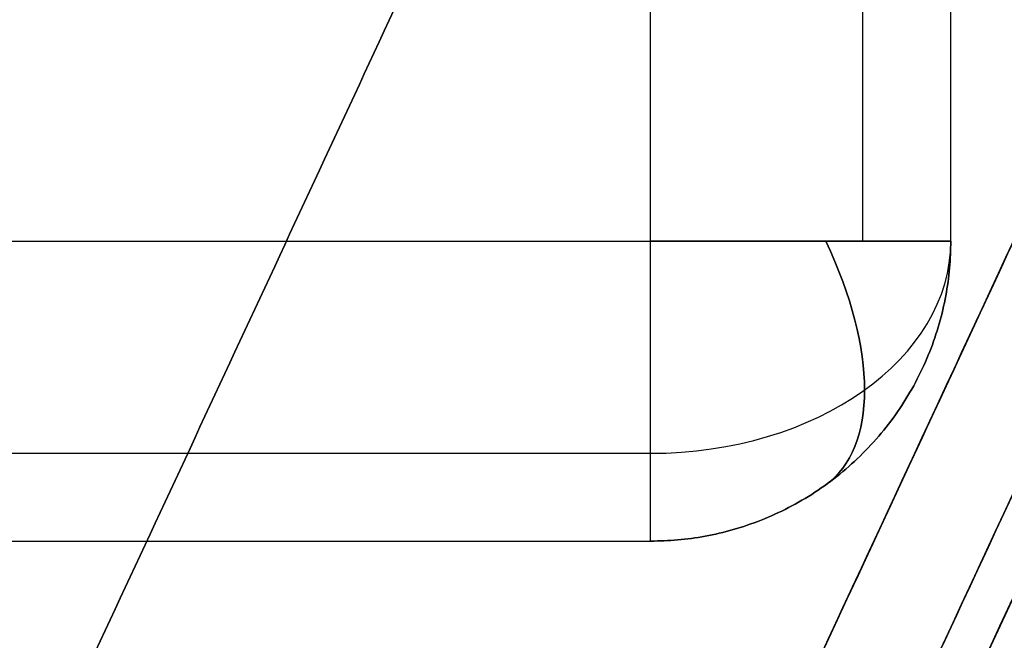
# Model space of a CAD drawing. Header units: millimetres. Extents: x -5.2 to 52, y -94.6 to -40.1.
# Tile 187 of 256: x 2.154 to 2.482, y -45.498 to -45.291. Entities that reach past the tile are written whole.
import ezdxf

# ---------------------------------------------------------------- set-up
doc = ezdxf.new("R2010")
doc.units = ezdxf.units.MM
doc.header["$MEASUREMENT"] = 0
for name, color, linetype, true_color in [('METALLO', 7, 'Continuous', 0x000000), ('PLASTICA', 7, 'Continuous', 0x000000), ('RUOTE', 7, 'Continuous', 0x000000)]:
    doc.layers.add(name, color=color, linetype=linetype, true_color=true_color)

msp = doc.modelspace()

# ---------------------------------------------------------------- linework, layer by layer
at = {"layer": 'METALLO'}
for points in [[(2.447559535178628, -90.5106324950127, -54.48342749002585), (16.06205721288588, -74.83298479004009, -54.48342749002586), (29.67655489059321, -59.15533708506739, -54.48342749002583), (43.29105256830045, -43.47768938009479, -54.48342749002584)], [(43.29082574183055, -91.48924242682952, -54.48342749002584), (29.65453933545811, -75.83310871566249, -54.48342749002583), (16.01825292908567, -60.17697500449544, -54.48342749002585), (2.381966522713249, -44.52084129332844, -54.48342749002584)]]:
    msp.add_open_spline(points, degree=3, dxfattribs=at)
at = {"layer": 'PLASTICA'}
for p, q in [((2.364393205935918, -45.36535647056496, -22.50000000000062), (2.364393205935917, -45.13356544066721, -22.50000000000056)), ((2.364393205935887, -45.36535647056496, -20.65000000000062), (2.36439320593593, -45.13356544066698, -20.65000000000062)), ((2.364393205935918, -45.36535647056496, -37.50000000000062), (2.364393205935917, -45.13356544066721, -37.50000000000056)), ((2.364393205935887, -45.36535647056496, -35.65000000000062), (2.36439320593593, -45.13356544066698, -35.65000000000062)), ((2.364393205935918, -45.36535647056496, -52.50000000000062), (2.364393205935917, -45.13356544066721, -52.50000000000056)), ((2.364393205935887, -45.36535647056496, -50.65000000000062), (2.36439320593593, -45.13356544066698, -50.65000000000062)), ((1.676255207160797, -45.36535647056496, -22.5000000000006), (2.364393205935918, -45.36535647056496, -22.50000000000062)), ((1.676255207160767, -45.36535647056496, -20.6500000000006), (2.364393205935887, -45.36535647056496, -20.65000000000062)), ((1.676255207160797, -45.36535647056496, -37.5000000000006), (2.364393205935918, -45.36535647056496, -37.50000000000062)), ((1.676255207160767, -45.36535647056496, -35.6500000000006), (2.364393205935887, -45.36535647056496, -35.65000000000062)), ((1.676255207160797, -45.36535647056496, -52.5000000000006), (2.364393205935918, -45.36535647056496, -52.50000000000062)), ((1.676255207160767, -45.36535647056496, -50.6500000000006), (2.364393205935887, -45.36535647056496, -50.65000000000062))]:
    msp.add_line(p, q, dxfattribs=at)
at = {"layer": 'PLASTICA', "extrusion": (1, -7.105427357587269e-14, -1.776356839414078e-14)}
for centre, start in [((-45.36535647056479, -22.40000000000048, 2.364393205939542), 180.0000000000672), ((-45.36535647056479, -37.40000000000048, 2.364393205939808), 180.0000000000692), ((-45.36535647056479, -52.40000000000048, 2.364393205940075), 180.0000000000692)]:
    msp.add_arc(centre, 0.1000000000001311, start, 270.0000000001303, dxfattribs=at)
at = {"layer": 'PLASTICA', "extrusion": (0, -0.7071067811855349, 0.70710678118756)}
for centre, radius, start, end in [((2.364393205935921, -47.91734308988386, 16.23895929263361), 0.1000000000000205, 269.9999999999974, 359.9999999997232), ((2.364393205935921, -58.52394480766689, 5.632357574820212), 0.1000000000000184, 269.9999999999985, 359.9999999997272), ((2.364393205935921, -69.13054652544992, -4.974244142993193), 0.1000000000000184, 269.9999999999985, 359.9999999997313)]:
    msp.add_arc(centre, radius, start, end, dxfattribs=at)
at = {"layer": 'PLASTICA', "extrusion": (0, 0.707106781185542, 0.7071067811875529)}
msp.add_arc((-2.364393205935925, 17.40568548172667, -46.75061690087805), 0.09999999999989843, 89.99999999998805, 179.9999999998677, dxfattribs=at)
at = {"layer": 'PLASTICA', "extrusion": (0, 0.7071067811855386, 0.7071067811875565)}
msp.add_arc((-2.364393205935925, 6.799083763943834, -57.35721861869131), 0.09999999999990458, 89.99999999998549, 179.9999999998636, dxfattribs=at)
at = {"layer": 'PLASTICA', "extrusion": (0, 0.7071067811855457, 0.7071067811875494)}
msp.add_arc((-2.364393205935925, -3.807517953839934, -67.96382033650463), 0.09999999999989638, 89.9999999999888, 179.9999999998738, dxfattribs=at)
at = {"layer": 'PLASTICA', "extrusion": (0.7015314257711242, 0.5039115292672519, 0.5039115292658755)}
for centre, start, end in [((-38.22456343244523, -6.979284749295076, -32.48904827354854), 179.9812813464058, 250.120451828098), ((-38.22456343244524, -19.93561383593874, -40.04772121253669), 179.9812813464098, 250.1204518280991), ((-38.22456343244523, -32.8919429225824, -47.60639415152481), 179.9812813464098, 250.1204518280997)]:
    msp.add_arc(centre, 0.09999999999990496, start, end, dxfattribs=at)
at = {"layer": 'PLASTICA', "extrusion": (0.7015314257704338, 0.5039115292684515, -0.5039115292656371)}
msp.add_arc((-38.22456343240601, -30.29175525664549, -10.74526578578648), 0.09999999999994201, 109.8795481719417, 180.0187186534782, dxfattribs=at)
at = {"layer": 'PLASTICA', "extrusion": (0.7015314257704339, 0.503911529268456, -0.5039115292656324)}
msp.add_arc((-38.22456343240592, -43.24808434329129, -3.186592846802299), 0.09999999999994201, 109.879548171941, 180.0187186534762, dxfattribs=at)
at = {"layer": 'PLASTICA', "extrusion": (0.7015314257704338, 0.5039115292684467, -0.5039115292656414)}
msp.add_arc((-38.22456343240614, -56.20441342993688, 4.372080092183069), 0.09999999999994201, 109.879548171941, 180.0187186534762, dxfattribs=at)
at = {"layer": 'PLASTICA'}
for points in [[(2.435103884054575, -45.36535647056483, -22.47071067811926), (2.435103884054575, -45.2494609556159, -22.47071067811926), (2.435103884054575, -45.13356544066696, -22.47071067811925)], [(2.435103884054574, -45.36535647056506, -20.67928932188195), (2.435103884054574, -45.24946095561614, -20.67928932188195), (2.435103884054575, -45.13356544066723, -20.67928932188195)], [(2.435103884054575, -45.36535647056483, -37.47071067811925), (2.435103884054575, -45.2494609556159, -37.47071067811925), (2.435103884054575, -45.13356544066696, -37.47071067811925)], [(2.435103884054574, -45.36535647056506, -35.67928932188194), (2.435103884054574, -45.24946095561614, -35.67928932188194), (2.435103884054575, -45.13356544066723, -35.67928932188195)], [(2.435103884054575, -45.36535647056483, -52.47071067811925), (2.435103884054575, -45.2494609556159, -52.47071067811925), (2.435103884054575, -45.13356544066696, -52.47071067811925)], [(2.435103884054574, -45.36535647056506, -50.67928932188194), (2.435103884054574, -45.24946095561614, -50.67928932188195), (2.435103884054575, -45.13356544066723, -50.67928932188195)], [(2.4643932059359, -45.36535647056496, -20.7500000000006), (2.464393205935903, -45.24946095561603, -20.75000000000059), (2.464393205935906, -45.1335654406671, -20.75000000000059)], [(2.464393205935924, -45.36535647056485, -22.40000000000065), (2.464393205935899, -45.24946095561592, -22.40000000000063), (2.464393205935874, -45.13356544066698, -22.40000000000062)], [(2.46439320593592, -45.36535647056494, -21.5750000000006), (2.46439320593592, -45.24946095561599, -21.5750000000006), (2.46439320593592, -45.13356544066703, -21.5750000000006)], [(2.4643932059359, -45.36535647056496, -35.7500000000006), (2.464393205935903, -45.24946095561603, -35.7500000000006), (2.464393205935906, -45.1335654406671, -35.75000000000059)], [(2.464393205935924, -45.36535647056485, -37.40000000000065), (2.464393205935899, -45.24946095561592, -37.40000000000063), (2.464393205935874, -45.13356544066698, -37.40000000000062)], [(2.46439320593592, -45.36535647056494, -36.5750000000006), (2.46439320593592, -45.24946095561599, -36.5750000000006), (2.46439320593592, -45.13356544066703, -36.5750000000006)], [(2.4643932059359, -45.36535647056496, -50.7500000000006), (2.464393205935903, -45.24946095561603, -50.7500000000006), (2.464393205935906, -45.1335654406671, -50.75000000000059)], [(2.464393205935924, -45.36535647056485, -52.40000000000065), (2.464393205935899, -45.24946095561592, -52.40000000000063), (2.464393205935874, -45.13356544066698, -52.40000000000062)], [(2.46439320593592, -45.36535647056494, -51.5750000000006), (2.46439320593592, -45.24946095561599, -51.5750000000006), (2.46439320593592, -45.13356544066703, -51.5750000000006)], [(2.4643932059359, -45.36535647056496, -20.7500000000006), (2.464393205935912, -45.3653564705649, -21.57500000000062), (2.464393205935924, -45.36535647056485, -22.40000000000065)], [(2.4643932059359, -45.36535647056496, -35.7500000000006), (2.464393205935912, -45.3653564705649, -36.57500000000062), (2.464393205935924, -45.36535647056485, -37.40000000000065)], [(2.4643932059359, -45.36535647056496, -50.7500000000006), (2.464393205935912, -45.3653564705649, -51.57500000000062), (2.464393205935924, -45.36535647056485, -52.40000000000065)], [(1.676255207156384, -45.43606714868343, -22.47071067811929), (2.020324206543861, -45.43606714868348, -22.47071067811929), (2.364393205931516, -45.43606714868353, -22.47071067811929)], [(1.676255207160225, -45.43606714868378, -20.67928932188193), (2.020324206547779, -45.43606714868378, -20.67928932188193), (2.364393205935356, -45.43606714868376, -20.67928932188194)], [(1.676255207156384, -45.43606714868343, -37.4707106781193), (2.020324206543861, -45.43606714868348, -37.47071067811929), (2.364393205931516, -45.43606714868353, -37.47071067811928)], [(1.676255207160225, -45.43606714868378, -35.67928932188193), (2.020324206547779, -45.43606714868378, -35.67928932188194), (2.364393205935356, -45.43606714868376, -35.67928932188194)], [(1.676255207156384, -45.43606714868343, -52.4707106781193), (2.020324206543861, -45.43606714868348, -52.4707106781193), (2.364393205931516, -45.43606714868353, -52.47071067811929)], [(1.676255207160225, -45.43606714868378, -50.67928932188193), (2.020324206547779, -45.43606714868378, -50.67928932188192), (2.364393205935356, -45.43606714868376, -50.67928932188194)], [(2.435103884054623, -45.43606714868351, -20.75000000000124), (2.435103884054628, -45.43606714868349, -21.57500000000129), (2.435103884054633, -45.43606714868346, -22.40000000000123)], [(2.435103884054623, -45.43606714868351, -35.75000000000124), (2.435103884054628, -45.43606714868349, -36.57500000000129), (2.435103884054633, -45.43606714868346, -37.40000000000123)], [(2.435103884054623, -45.43606714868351, -50.75000000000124), (2.435103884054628, -45.43606714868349, -51.57500000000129), (2.435103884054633, -45.43606714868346, -52.40000000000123)], [(1.676255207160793, -45.4653564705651, -20.75000000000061), (2.020324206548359, -45.4653564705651, -20.75000000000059), (2.364393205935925, -45.4653564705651, -20.75000000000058)], [(1.676255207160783, -45.46535647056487, -22.40000000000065), (2.020324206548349, -45.46535647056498, -22.40000000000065), (2.364393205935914, -45.4653564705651, -22.40000000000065)], [(1.676255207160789, -45.46535647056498, -21.5750000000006), (2.020324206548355, -45.46535647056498, -21.5750000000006), (2.364393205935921, -45.46535647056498, -21.5750000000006)], [(1.676255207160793, -45.4653564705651, -35.75000000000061), (2.020324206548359, -45.4653564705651, -35.7500000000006), (2.364393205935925, -45.4653564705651, -35.75000000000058)], [(1.676255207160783, -45.46535647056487, -37.40000000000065), (2.020324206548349, -45.46535647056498, -37.40000000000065), (2.364393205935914, -45.4653564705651, -37.40000000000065)], [(1.676255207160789, -45.46535647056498, -36.5750000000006), (2.020324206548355, -45.46535647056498, -36.5750000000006), (2.364393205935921, -45.46535647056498, -36.5750000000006)], [(1.676255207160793, -45.4653564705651, -50.75000000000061), (2.020324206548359, -45.4653564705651, -50.7500000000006), (2.364393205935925, -45.4653564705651, -50.75000000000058)], [(1.676255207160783, -45.46535647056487, -52.40000000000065), (2.020324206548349, -45.46535647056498, -52.40000000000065), (2.364393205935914, -45.4653564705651, -52.40000000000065)], [(1.676255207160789, -45.46535647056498, -51.5750000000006), (2.020324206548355, -45.46535647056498, -51.5750000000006), (2.364393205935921, -45.46535647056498, -51.5750000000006)], [(2.364393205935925, -45.4653564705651, -20.75000000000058), (2.36439320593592, -45.4653564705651, -21.57500000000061), (2.364393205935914, -45.4653564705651, -22.40000000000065)], [(2.364393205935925, -45.4653564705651, -35.75000000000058), (2.36439320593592, -45.4653564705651, -36.57500000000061), (2.364393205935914, -45.4653564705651, -37.40000000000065)], [(2.364393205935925, -45.4653564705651, -50.75000000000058), (2.36439320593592, -45.4653564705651, -51.57500000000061), (2.364393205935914, -45.4653564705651, -52.40000000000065)]]:
    msp.add_open_spline(points, degree=2, dxfattribs=at)
for points, weights in [([(2.364393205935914, -45.4653564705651, -22.40000000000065), (2.464393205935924, -45.46535647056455, -22.40000000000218), (2.464393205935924, -45.36535647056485, -22.40000000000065)], [1, 0.7071067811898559, 1]), ([(2.4643932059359, -45.36535647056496, -20.7500000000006), (2.464393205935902, -45.46535647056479, -20.75000000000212), (2.364393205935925, -45.4653564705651, -20.75000000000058)], [1, 0.7071067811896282, 1]), ([(2.364393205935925, -45.4653564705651, -20.75000000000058), (2.364393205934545, -45.46535647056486, -20.65000000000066), (2.364393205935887, -45.36535647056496, -20.65000000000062)], [1, 0.7071067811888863, 1]), ([(2.464393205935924, -45.36535647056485, -22.40000000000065), (2.464393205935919, -45.36535647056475, -22.50000000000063), (2.364393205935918, -45.36535647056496, -22.50000000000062)], [1, 0.7071067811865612, 1]), ([(2.364393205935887, -45.36535647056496, -20.65000000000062), (2.464393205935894, -45.3653564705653, -20.65000000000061), (2.4643932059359, -45.36535647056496, -20.7500000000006)], [1, 0.7071067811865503, 1]), ([(2.364393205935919, -45.46535647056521, -21.5750000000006), (2.464393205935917, -45.46535647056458, -21.57500000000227), (2.46439320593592, -45.36535647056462, -21.57500000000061)], [1, 0.707106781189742, 1]), ([(2.364393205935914, -45.4653564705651, -37.40000000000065), (2.464393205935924, -45.46535647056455, -37.40000000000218), (2.464393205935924, -45.36535647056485, -37.40000000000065)], [1, 0.7071067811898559, 1]), ([(2.4643932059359, -45.36535647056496, -35.7500000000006), (2.464393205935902, -45.46535647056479, -35.75000000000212), (2.364393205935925, -45.4653564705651, -35.75000000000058)], [1, 0.7071067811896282, 1]), ([(2.364393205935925, -45.4653564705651, -35.75000000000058), (2.364393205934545, -45.46535647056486, -35.65000000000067), (2.364393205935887, -45.36535647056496, -35.65000000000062)], [1, 0.7071067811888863, 1]), ([(2.464393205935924, -45.36535647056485, -37.40000000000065), (2.464393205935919, -45.36535647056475, -37.50000000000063), (2.364393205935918, -45.36535647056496, -37.50000000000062)], [1, 0.7071067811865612, 1]), ([(2.364393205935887, -45.36535647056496, -35.65000000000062), (2.464393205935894, -45.3653564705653, -35.65000000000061), (2.4643932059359, -45.36535647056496, -35.7500000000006)], [1, 0.7071067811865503, 1]), ([(2.364393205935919, -45.46535647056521, -36.5750000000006), (2.464393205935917, -45.46535647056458, -36.57500000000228), (2.46439320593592, -45.36535647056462, -36.5750000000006)], [1, 0.707106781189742, 1]), ([(2.364393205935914, -45.4653564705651, -52.40000000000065), (2.464393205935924, -45.46535647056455, -52.40000000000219), (2.464393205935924, -45.36535647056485, -52.40000000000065)], [1, 0.7071067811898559, 1]), ([(2.4643932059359, -45.36535647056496, -50.7500000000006), (2.464393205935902, -45.46535647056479, -50.75000000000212), (2.364393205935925, -45.4653564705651, -50.75000000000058)], [1, 0.7071067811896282, 1]), ([(2.364393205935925, -45.4653564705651, -50.75000000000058), (2.364393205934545, -45.46535647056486, -50.65000000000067), (2.364393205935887, -45.36535647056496, -50.65000000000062)], [1, 0.7071067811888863, 1]), ([(2.464393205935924, -45.36535647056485, -52.40000000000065), (2.464393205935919, -45.36535647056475, -52.50000000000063), (2.364393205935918, -45.36535647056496, -52.50000000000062)], [1, 0.7071067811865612, 1]), ([(2.364393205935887, -45.36535647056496, -50.65000000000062), (2.464393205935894, -45.3653564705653, -50.6500000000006), (2.4643932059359, -45.36535647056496, -50.7500000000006)], [1, 0.7071067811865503, 1]), ([(2.364393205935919, -45.46535647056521, -51.5750000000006), (2.464393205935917, -45.46535647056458, -51.57500000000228), (2.46439320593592, -45.36535647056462, -51.5750000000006)], [1, 0.707106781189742, 1])]:
    msp.add_rational_spline(points, weights, degree=2, dxfattribs=at)
at = {"layer": 'RUOTE'}
for points, weights, degree, knots in [([(3.313009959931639, -40.43044422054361, -63.59326276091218), (3.313110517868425, -40.43022797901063, -64.24820263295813), (3.203365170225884, -40.66622628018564, -65.61283474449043), (2.713158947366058, -41.72037425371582, -67.3833852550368), (1.966547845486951, -43.32589973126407, -68.5460660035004), (1.11499010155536, -45.15710429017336, -68.93095109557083), (0.2634015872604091, -46.98837501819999, -68.54606405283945), (-0.483163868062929, -48.59380233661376, -67.38339022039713), (-0.9734523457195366, -49.6481271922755, -65.6128240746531), (-1.135711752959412, -49.99705263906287, -63.593255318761), (-0.9734420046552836, -49.64810495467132, -61.57372059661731), (-0.4831642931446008, -48.59380325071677, -59.80309981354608), (0.2634011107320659, -46.98837604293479, -58.64048323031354), (1.11499043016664, -45.15710358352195, -58.25556277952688), (1.966547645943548, -43.32590016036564, -58.64046626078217), (2.713159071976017, -41.7203739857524, -59.80313609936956), (3.203365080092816, -40.66622647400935, -61.57369378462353), (3.313110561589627, -40.4302278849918, -62.93832143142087), (3.31300995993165, -40.43044422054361, -63.5932627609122)], [0.85355339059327, 0.8535533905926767, 0.8535533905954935, 0.8535533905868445, 0.8535533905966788, 0.853553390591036, 0.8535533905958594, 0.8535533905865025, 0.853553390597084, 0.853553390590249, 0.8535533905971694, 0.853553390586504, 0.8535533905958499, 0.8535533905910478, 0.853553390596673, 0.8535533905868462, 0.8535533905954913, 0.8535533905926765, 0.8535533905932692], 3, [0, 0, 0, 0, 1.765039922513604, 3.677472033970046, 5.589904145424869, 7.354944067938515, 9.119983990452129, 11.03241610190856, 12.94484821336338, 14.70988813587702, 16.47492805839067, 18.38736016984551, 20.29979228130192, 22.06483220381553, 23.82987212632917, 25.74230423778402, 27.65473634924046, 29.41977627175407, 29.41977627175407, 29.41977627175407, 29.41977627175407]), ([(3.886514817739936, -40.45487881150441, -63.5932627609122), (3.886514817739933, -40.45487881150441, -69.02568387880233), (1.595861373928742, -45.38073975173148, -69.02568387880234), (-0.6947920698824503, -50.30660069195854, -69.02568387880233), (-0.6947920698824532, -50.30660069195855, -63.5932627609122), (-0.6947920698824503, -50.30660069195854, -58.16084164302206), (1.595861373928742, -45.38073975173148, -58.16084164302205), (3.886514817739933, -40.45487881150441, -58.16084164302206), (3.886514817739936, -40.45487881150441, -63.5932627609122)], [1, 0.7071067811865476, 1, 0.7071067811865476, 1, 0.7071067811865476, 1, 0.7071067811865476, 1], 2, [0, 0, 0, 7.354944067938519, 7.354944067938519, 14.70988813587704, 14.70988813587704, 22.06483220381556, 22.06483220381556, 29.41977627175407, 29.41977627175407, 29.41977627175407]), ([(3.909183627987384, -40.46542039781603, -63.5932627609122), (3.909183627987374, -40.46542039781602, -69.02568387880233), (1.61853018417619, -45.39128133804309, -69.02568387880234), (-0.6721232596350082, -50.31714227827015, -69.02568387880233), (-0.6721232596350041, -50.31714227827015, -63.5932627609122), (-0.6721232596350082, -50.31714227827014, -58.16084164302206), (1.61853018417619, -45.39128133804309, -58.16084164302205), (3.909183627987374, -40.46542039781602, -58.16084164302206), (3.909183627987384, -40.46542039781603, -63.5932627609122)], [1, 0.7071067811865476, 1, 0.7071067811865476, 1, 0.7071067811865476, 1, 0.7071067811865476, 1], 2, [-34.13290855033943, -34.13290855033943, -34.13290855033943, -25.59968141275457, -25.59968141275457, -17.06645427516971, -17.06645427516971, -8.533227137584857, -8.533227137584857, 0, 0, 0]), ([(3.931852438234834, -40.47596198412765, -63.5932627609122), (3.931852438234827, -40.47596198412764, -69.02568387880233), (1.64119899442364, -45.40182292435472, -69.02568387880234), (-0.6494544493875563, -50.32768386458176, -69.02568387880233), (-0.6494544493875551, -50.32768386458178, -63.5932627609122), (-0.6494544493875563, -50.32768386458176, -58.16084164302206), (1.64119899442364, -45.40182292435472, -58.16084164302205), (3.931852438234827, -40.47596198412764, -58.16084164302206), (3.931852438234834, -40.47596198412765, -63.5932627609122)], [1, 0.7071067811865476, 1, 0.7071067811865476, 1, 0.7071067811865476, 1, 0.7071067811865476, 1], 2, [0, 0, 0, 7.354944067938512, 7.354944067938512, 14.70988813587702, 14.70988813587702, 22.06483220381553, 22.06483220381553, 29.41977627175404, 29.41977627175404, 29.41977627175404]), ([(4.320103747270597, -40.89876902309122, -63.5932627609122), (4.320204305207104, -40.89855278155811, -64.24820263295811), (4.210458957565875, -41.13455108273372, -65.6128347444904), (3.720252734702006, -42.18869905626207, -67.38338525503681), (2.973641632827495, -43.7942245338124, -68.54606600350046), (2.122083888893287, -45.62542909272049, -68.93095109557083), (1.270495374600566, -47.45669982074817, -68.54606405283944), (0.5239299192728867, -49.06212713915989, -67.38339022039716), (0.03364144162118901, -50.11645199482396, -65.61282407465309), (-0.1286179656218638, -50.46537744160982, -63.59325531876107), (0.03365178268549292, -50.11642975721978, -61.5737205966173), (0.5239294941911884, -49.06212805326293, -59.80309981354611), (1.270494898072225, -47.45670084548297, -58.64048323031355), (2.122084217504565, -45.6254283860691, -58.25556277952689), (2.973641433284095, -43.79422496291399, -58.64046626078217), (3.720252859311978, -42.18869878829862, -59.80313609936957), (4.210458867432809, -41.13455127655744, -61.57369378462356), (4.320204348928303, -40.89855268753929, -62.93832143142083), (4.3201037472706, -40.89876902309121, -63.59326276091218)], [0.8535533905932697, 0.853553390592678, 0.8535533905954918, 0.853553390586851, 0.853553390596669, 0.8535533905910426, 0.8535533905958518, 0.8535533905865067, 0.8535533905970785, 0.8535533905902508, 0.8535533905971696, 0.8535533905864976, 0.8535533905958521, 0.8535533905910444, 0.8535533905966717, 0.8535533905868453, 0.8535533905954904, 0.8535533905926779, 0.85355339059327], 3, [0, 0, 0, 0, 1.765039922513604, 3.677472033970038, 5.589904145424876, 7.35494406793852, 9.119983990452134, 11.03241610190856, 12.94484821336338, 14.70988813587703, 16.47492805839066, 18.3873601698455, 20.29979228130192, 22.06483220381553, 23.82987212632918, 25.74230423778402, 27.65473634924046, 29.41977627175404, 29.41977627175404, 29.41977627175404, 29.41977627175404]), ([(2.784787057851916, -41.04538363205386, -63.5932627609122), (2.784787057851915, -41.04538363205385, -59.16084164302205), (0.9157970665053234, -45.06449216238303, -59.16084164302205), (-0.9531929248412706, -49.0836006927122, -59.16084164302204), (-0.9531929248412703, -49.08360069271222, -63.5932627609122), (-0.953192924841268, -49.0836006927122, -68.02568387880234), (0.9157970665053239, -45.06449216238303, -68.02568387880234), (2.784787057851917, -41.04538363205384, -68.02568387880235), (2.784787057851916, -41.04538363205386, -63.5932627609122)], [1, 0.7071067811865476, 1, 0.7071067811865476, 1, 0.7071067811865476, 1, 0.7071067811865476, 1], 2, [-27.53486830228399, -27.53486830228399, -27.53486830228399, -20.65115122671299, -20.65115122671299, -13.76743415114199, -13.76743415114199, -6.883717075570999, -6.883717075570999, 0, 0, 0]), ([(2.791891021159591, -41.06483783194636, -63.5932627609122), (2.791976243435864, -41.06465456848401, -64.14832050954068), (2.698967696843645, -41.26466176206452, -65.30483832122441), (2.283520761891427, -42.15804606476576, -66.80536962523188), (1.650772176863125, -43.51871960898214, -67.7907348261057), (0.9290819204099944, -45.07065486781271, -68.11692271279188), (0.2073655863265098, -46.62264620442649, -67.79073317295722), (-0.4253443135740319, -47.9832365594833, -66.80537383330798), (-0.8408609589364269, -48.87677076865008, -65.30482927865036), (-0.9783748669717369, -49.17248306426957, -63.59325645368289), (-0.8408521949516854, -48.87675192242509, -61.88171247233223), (-0.4253446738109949, -47.98323733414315, -60.38112161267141), (0.2073651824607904, -46.62264707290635, -59.39581079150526), (0.9290821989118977, -45.07065426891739, -59.06959293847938), (1.650772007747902, -43.51871997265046, -59.39579640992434), (2.283520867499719, -42.15804583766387, -60.38115236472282), (2.698967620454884, -41.26466192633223, -61.88168974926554), (2.791976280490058, -41.06465448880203, -63.03820377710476), (2.791891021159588, -41.06483783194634, -63.5932627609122)], [0.8535533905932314, 0.8535533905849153, 0.8535533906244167, 0.8535533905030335, 0.8535533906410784, 0.8535533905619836, 0.8535533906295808, 0.853553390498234, 0.853553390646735, 0.8535533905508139, 0.8535533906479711, 0.85355339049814, 0.8535533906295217, 0.853553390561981, 0.853553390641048, 0.8535533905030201, 0.8535533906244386, 0.8535533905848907, 0.8535533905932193], 3, [0, 0, 0, 0, 1.651954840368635, 3.441858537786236, 5.231762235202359, 6.883717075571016, 8.535671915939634, 10.32557561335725, 12.11547931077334, 13.767434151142, 15.41938899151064, 17.20929268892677, 18.99919638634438, 20.651151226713, 22.30310606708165, 24.09300976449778, 25.88291346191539, 27.53486830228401, 27.53486830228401, 27.53486830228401, 27.53486830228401]), ([(2.830124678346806, -41.06646680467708, -63.5932627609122), (2.8301246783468, -41.06646680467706, -68.02568387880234), (0.961134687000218, -45.08557533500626, -68.02568387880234), (-0.9078553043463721, -49.10468386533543, -68.02568387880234), (-0.90785530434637, -49.10468386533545, -63.5932627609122), (-0.9078553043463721, -49.10468386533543, -59.16084164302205), (0.961134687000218, -45.08557533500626, -59.16084164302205), (2.8301246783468, -41.06646680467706, -59.16084164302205), (2.830124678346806, -41.06646680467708, -63.5932627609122)], [1, 0.7071067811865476, 1, 0.7071067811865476, 1, 0.7071067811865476, 1, 0.7071067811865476, 1], 2, [0, 0, 0, 6.883717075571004, 6.883717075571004, 13.76743415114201, 13.76743415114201, 20.65115122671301, 20.65115122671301, 27.53486830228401, 27.53486830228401, 27.53486830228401]), ([(2.677742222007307, -41.31030539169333, -63.59326276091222), (2.677822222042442, -41.31013335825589, -63.07221761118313), (2.590513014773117, -41.49788459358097, -61.98656842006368), (2.200523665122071, -42.3365244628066, -60.57798605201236), (1.606548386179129, -43.61381921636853, -59.65300165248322), (0.9290815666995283, -45.07065562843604, -59.34680177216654), (0.2515902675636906, -46.527544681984, -59.65300320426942), (-0.3423486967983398, -47.80476134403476, -60.57798210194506), (-0.7324034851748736, -48.64354193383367, -61.98657690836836), (-0.8614908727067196, -48.9211336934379, -63.59326868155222), (-0.7323952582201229, -48.64352424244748, -65.19993337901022), (-0.3423490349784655, -47.80476207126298, -66.60857165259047), (0.2515898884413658, -46.52754549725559, -67.53350500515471), (0.9290818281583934, -45.07065506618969, -67.83973301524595), (1.606548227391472, -43.61381955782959, -67.53351850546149), (2.200523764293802, -42.33652424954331, -66.60854278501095), (2.590512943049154, -41.49788474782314, -65.19995470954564), (2.677822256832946, -41.31013328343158, -64.11430906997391), (2.677742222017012, -41.31030539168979, -63.59326276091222)], [0.853553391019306, 0.8535533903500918, 0.8535533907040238, 0.8535533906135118, 0.8535533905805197, 0.8535533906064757, 0.8535533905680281, 0.8535533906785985, 0.8535533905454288, 0.8535533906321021, 0.8535533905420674, 0.8535533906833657, 0.8535533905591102, 0.8535533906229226, 0.853553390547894, 0.8535533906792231, 0.8535533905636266, 0.8535533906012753, 0.8535533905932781], 3, [0, 0, 0, 0, 1.576564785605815, 3.284782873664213, 4.993000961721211, 6.569565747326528, 8.146130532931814, 9.85434862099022, 11.56256670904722, 13.13913149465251, 14.7156962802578, 16.4239143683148, 18.13213245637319, 19.70869724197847, 21.2852620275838, 22.99348011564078, 24.70169820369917, 26.27826298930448, 26.27826298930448, 26.27826298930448, 26.27826298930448]), ([(2.70362564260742, -41.33849252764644, -63.5932627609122), (2.703625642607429, -41.33849252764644, -59.46084164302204), (0.961134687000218, -45.08557533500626, -59.46084164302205), (-0.7813562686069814, -48.83265814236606, -59.46084164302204), (-0.7813562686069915, -48.83265814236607, -63.5932627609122), (-0.7813562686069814, -48.83265814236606, -67.72568387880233), (0.961134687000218, -45.08557533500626, -67.72568387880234), (2.703625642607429, -41.33849252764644, -67.72568387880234), (2.70362564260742, -41.33849252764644, -63.5932627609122)], [1, 0.7071067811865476, 1, 0.7071067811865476, 1, 0.7071067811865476, 1, 0.7071067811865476, 1], 2, [0, 0, 0, 6.569565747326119, 6.569565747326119, 13.13913149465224, 13.13913149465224, 19.70869724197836, 19.70869724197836, 26.27826298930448, 26.27826298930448, 26.27826298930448]), ([(3.510188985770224, -41.38271439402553, -63.5932627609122), (3.510188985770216, -41.38271439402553, -68.02568387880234), (1.641198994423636, -45.40182292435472, -68.02568387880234), (-0.2277909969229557, -49.42093145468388, -68.02568387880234), (-0.2277909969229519, -49.4209314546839, -63.5932627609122), (-0.2277909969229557, -49.42093145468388, -59.16084164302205), (1.641198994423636, -45.40182292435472, -59.16084164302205), (3.510188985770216, -41.38271439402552, -59.16084164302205), (3.510188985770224, -41.38271439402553, -63.5932627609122)], [1, 0.7071067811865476, 1, 0.7071067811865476, 1, 0.7071067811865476, 1, 0.7071067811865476, 1], 2, [-34.13290855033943, -34.13290855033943, -34.13290855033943, -25.59968141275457, -25.59968141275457, -17.06645427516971, -17.06645427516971, -8.533227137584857, -8.533227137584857, 0, 0, 0]), ([(3.111664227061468, -41.52824108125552, -63.5932627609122), (3.111664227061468, -41.52824108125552, -59.46084164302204), (1.369173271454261, -45.27532388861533, -59.46084164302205), (-0.3733176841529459, -49.02240669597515, -59.46084164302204), (-0.3733176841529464, -49.02240669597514, -63.5932627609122), (-0.3733176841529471, -49.02240669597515, -67.72568387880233), (1.36917327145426, -45.27532388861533, -67.72568387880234), (3.111664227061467, -41.52824108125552, -67.72568387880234), (3.111664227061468, -41.52824108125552, -63.5932627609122)], [1, 0.7071067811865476, 1, 0.7071067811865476, 1, 0.7071067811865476, 1, 0.7071067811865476, 1], 2, [-27.84972324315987, -27.84972324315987, -27.84972324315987, -20.8872924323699, -20.8872924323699, -13.92486162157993, -13.92486162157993, -6.962430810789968, -6.962430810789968, 0, 0, 0]), ([(3.383689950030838, -41.6547401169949, -63.5932627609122), (3.383689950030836, -41.65474011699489, -59.46084164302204), (1.641198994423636, -45.40182292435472, -59.46084164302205), (-0.101291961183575, -49.14890573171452, -59.46084164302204), (-0.1012919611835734, -49.14890573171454, -63.5932627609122), (-0.101291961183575, -49.14890573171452, -67.72568387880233), (1.641198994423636, -45.40182292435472, -67.72568387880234), (3.383689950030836, -41.65474011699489, -67.72568387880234), (3.383689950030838, -41.6547401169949, -63.5932627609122)], [1, 0.7071067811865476, 1, 0.7071067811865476, 1, 0.7071067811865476, 1, 0.7071067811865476, 1], 2, [0, 0, 0, 6.962430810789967, 6.962430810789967, 13.92486162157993, 13.92486162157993, 20.8872924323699, 20.8872924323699, 27.84972324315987, 27.84972324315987, 27.84972324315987]), ([(4.19025329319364, -41.698961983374, -63.5932627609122), (4.190253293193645, -41.698961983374, -59.16084164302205), (2.321263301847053, -45.71807051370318, -59.16084164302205), (0.4522733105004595, -49.73717904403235, -59.16084164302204), (0.452273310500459, -49.73717904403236, -63.5932627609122), (0.4522733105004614, -49.73717904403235, -68.02568387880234), (2.321263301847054, -45.71807051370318, -68.02568387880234), (4.190252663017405, -41.69896333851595, -68.02568387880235), (4.19025329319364, -41.69896198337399, -63.5932627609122)], [1, 0.7071067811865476, 1, 0.7071067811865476, 1, 0.7071067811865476, 1, 0.7071068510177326, 0.9999998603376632], 2, [-27.53486830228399, -27.53486830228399, -27.53486830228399, -20.65115081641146, -20.65115081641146, -13.76743333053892, -13.76743333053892, -6.883715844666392, -6.883715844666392, 0, 0, 0]), ([(4.190253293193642, -41.69896198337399, -63.5932627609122), (4.190253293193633, -41.69896198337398, -68.02568387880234), (2.321263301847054, -45.71807051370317, -68.02568387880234), (0.4522733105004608, -49.73717904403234, -68.02568387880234), (0.4522733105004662, -49.73717904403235, -63.5932627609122), (0.4522733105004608, -49.73717904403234, -59.16084164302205), (2.321263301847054, -45.71807051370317, -59.16084164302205), (4.190253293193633, -41.69896198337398, -59.16084164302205), (4.190253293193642, -41.69896198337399, -63.5932627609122)], [1, 0.7071067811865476, 1, 0.7071067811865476, 1, 0.7071067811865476, 1, 0.7071067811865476, 1], 2, [0, 0, 0, 6.883717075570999, 6.883717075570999, 13.76743415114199, 13.76743415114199, 20.65115122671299, 20.65115122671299, 27.53486830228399, 27.53486830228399, 27.53486830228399]), ([(4.216136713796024, -41.7271491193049, -63.5932627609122), (4.216221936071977, -41.72696585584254, -64.1483205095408), (4.123213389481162, -41.92697304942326, -65.30483832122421), (3.707766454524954, -42.82035735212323, -66.805369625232), (3.075017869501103, -44.18103089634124, -67.79073482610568), (2.353327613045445, -45.73296615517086, -68.1169227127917), (1.631611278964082, -47.28495749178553, -67.79073317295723), (0.9989013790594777, -48.64554784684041, -66.80537383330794), (0.5833847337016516, -49.53908205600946, -65.30482927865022), (0.4458708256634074, -49.83479435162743, -63.59325645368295), (0.5833934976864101, -49.53906320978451, -61.88171247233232), (0.9989010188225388, -48.64554862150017, -60.38112161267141), (1.631610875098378, -47.28495836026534, -59.39581079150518), (2.353327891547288, -45.73296555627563, -59.06959293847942), (3.075017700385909, -44.18103126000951, -59.39579640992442), (3.707766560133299, -42.8203571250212, -60.3811523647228), (4.123213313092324, -41.92697321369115, -61.88168974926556), (4.216221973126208, -41.72696577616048, -63.03820377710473), (4.216136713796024, -41.7271491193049, -63.5932627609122)], [0.8535533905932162, 0.8535533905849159, 0.8535533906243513, 0.853553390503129, 0.8535533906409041, 0.8535533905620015, 0.8535533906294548, 0.8535533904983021, 0.8535533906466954, 0.8535533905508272, 0.853553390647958, 0.8535533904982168, 0.8535533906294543, 0.8535533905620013, 0.8535533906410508, 0.8535533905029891, 0.8535533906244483, 0.8535533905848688, 0.8535533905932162], 3, [0, 0, 0, 0, 1.651954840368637, 3.44185853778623, 5.231762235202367, 6.883717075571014, 8.535671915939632, 10.32557561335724, 12.11547931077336, 13.767434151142, 15.41938899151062, 17.20929268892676, 18.99919638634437, 20.651151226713, 22.30310606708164, 24.09300976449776, 25.88291346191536, 27.53486830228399, 27.53486830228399, 27.53486830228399, 27.53486830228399]), ([(3.642001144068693, -41.7748615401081, -63.5932627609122), (3.642001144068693, -41.7748615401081, -59.46084164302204), (1.899510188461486, -45.52194434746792, -59.46084164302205), (0.1570192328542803, -49.26902715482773, -59.46084164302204), (0.1570192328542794, -49.26902715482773, -63.5932627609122), (0.1570192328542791, -49.26902715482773, -67.72568387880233), (1.899510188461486, -45.52194434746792, -67.72568387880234), (3.642001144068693, -41.7748615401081, -67.72568387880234), (3.642001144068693, -41.7748615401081, -63.5932627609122)], [1, 0.7071067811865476, 1, 0.7071067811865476, 1, 0.7071067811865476, 1, 0.7071067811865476, 1], 2, [-27.84972324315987, -27.84972324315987, -27.84972324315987, -20.8872924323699, -20.8872924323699, -13.92486162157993, -13.92486162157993, -6.962430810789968, -6.962430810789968, 0, 0, 0]), ([(4.063754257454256, -41.97098770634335, -63.5932627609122), (4.063754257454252, -41.97098770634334, -59.46084164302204), (2.321263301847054, -45.71807051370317, -59.46084164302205), (0.5787723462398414, -49.46515332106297, -59.46084164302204), (0.5787723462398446, -49.46515332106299, -63.5932627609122), (0.5787723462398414, -49.46515332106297, -67.72568387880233), (2.321263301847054, -45.71807051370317, -67.72568387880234), (4.063754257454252, -41.97098770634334, -67.72568387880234), (4.063754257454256, -41.97098770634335, -63.5932627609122)], [1, 0.7071067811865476, 1, 0.7071067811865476, 1, 0.7071067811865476, 1, 0.7071067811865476, 1], 2, [0, 0, 0, 6.569565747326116, 6.569565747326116, 13.13913149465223, 13.13913149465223, 19.70869724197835, 19.70869724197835, 26.27826298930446, 26.27826298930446, 26.27826298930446]), ([(4.101987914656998, -41.97261667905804, -63.59326276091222), (4.1020679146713, -41.97244464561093, -63.0722176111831), (4.014758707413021, -42.16019588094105, -61.98656842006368), (3.624769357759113, -42.99883575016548, -60.57798605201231), (3.030794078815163, -44.27613050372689, -59.65300165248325), (2.353327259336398, -45.73296691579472, -59.34680177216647), (1.675835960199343, -47.18985596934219, -59.65300320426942), (1.081896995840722, -48.4670726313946, -60.57798210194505), (0.6918422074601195, -49.30585322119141, -61.98657690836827), (0.5627548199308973, -49.58344498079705, -63.59326868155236), (0.6918504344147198, -49.30583552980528, -65.19993337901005), (1.081896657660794, -48.46707335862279, -66.60857165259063), (1.675835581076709, -47.18985678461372, -67.5335050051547), (2.353327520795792, -45.73296635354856, -67.83973301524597), (3.030793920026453, -44.27613084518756, -67.53351850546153), (3.624769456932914, -42.99883553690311, -66.60854278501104), (4.014758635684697, -42.16019603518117, -65.19995470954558), (4.102067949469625, -41.97244457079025, -64.11430906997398), (4.101987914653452, -41.97261667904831, -63.59326276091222)], [0.8535533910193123, 0.8535533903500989, 0.8535533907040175, 0.8535533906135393, 0.8535533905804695, 0.8535533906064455, 0.8535533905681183, 0.8535533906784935, 0.8535533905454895, 0.8535533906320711, 0.8535533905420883, 0.8535533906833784, 0.8535533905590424, 0.8535533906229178, 0.8535533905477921, 0.8535533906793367, 0.8535533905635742, 0.8535533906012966, 0.8535533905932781], 3, [0, 0, 0, 0, 1.576564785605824, 3.284782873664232, 4.993000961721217, 6.569565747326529, 8.146130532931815, 9.854348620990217, 11.56256670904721, 13.1391314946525, 14.71569628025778, 16.4239143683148, 18.13213245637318, 19.70869724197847, 21.28526202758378, 22.99348011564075, 24.70169820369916, 26.27826298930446, 26.27826298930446, 26.27826298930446, 26.27826298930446]), ([(1.243606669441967, -46.96828023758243, -63.59326276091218), (1.243606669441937, -46.96828023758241, -65.18130185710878), (1.913224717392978, -45.52832196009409, -65.18130185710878), (2.582842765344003, -44.08836368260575, -65.18130185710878), (2.582842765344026, -44.08836368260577, -63.59326276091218), (2.582842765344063, -44.08836368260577, -62.00522366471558), (1.913224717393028, -45.52832196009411, -62.00522366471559), (1.243606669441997, -46.96828023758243, -62.00522366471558), (1.243606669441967, -46.96828023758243, -63.59326276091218)], [1, 0.7071067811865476, 1, 0.7071067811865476, 1, 0.7071067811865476, 1, 0.7071067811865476, 1], 2, [0, 0, 0, 3.102109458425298, 3.102109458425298, 6.204218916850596, 6.204218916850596, 9.306328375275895, 9.306328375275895, 12.40843783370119, 12.40843783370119, 12.40843783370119]), ([(1.717549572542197, -47.18867601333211, -63.5932627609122), (1.71754957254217, -47.18867601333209, -65.18130185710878), (2.387167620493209, -45.74871773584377, -65.18130185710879), (3.056785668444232, -44.30875945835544, -65.18130185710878), (3.056785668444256, -44.30875945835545, -63.5932627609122), (3.056785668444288, -44.30875945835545, -62.00522366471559), (2.387167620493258, -45.7487177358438, -62.0052236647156), (1.717549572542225, -47.18867601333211, -62.00522366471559), (1.717549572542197, -47.18867601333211, -63.5932627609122)], [1, 0.7071067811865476, 1, 0.7071067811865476, 1, 0.7071067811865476, 1, 0.7071067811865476, 1], 2, [0, 0, 0, 3.102109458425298, 3.102109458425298, 6.204218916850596, 6.204218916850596, 9.306328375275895, 9.306328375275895, 12.40843783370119, 12.40843783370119, 12.40843783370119]), ([(2.100817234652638, -47.36690544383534, -63.59326276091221), (2.100817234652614, -47.36690544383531, -65.1813018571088), (2.77043528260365, -45.92694716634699, -65.1813018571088), (3.440053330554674, -44.48698888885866, -65.1813018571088), (3.440053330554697, -44.48698888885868, -63.59326276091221), (3.440053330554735, -44.48698888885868, -62.00522366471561), (2.770435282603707, -45.92694716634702, -62.00522366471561), (2.100817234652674, -47.36690544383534, -62.00522366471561), (2.100817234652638, -47.36690544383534, -63.59326276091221)], [1, 0.7071067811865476, 1, 0.7071067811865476, 1, 0.7071067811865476, 1, 0.7071067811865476, 1], 2, [0, 0, 0, 2.337347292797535, 2.337347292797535, 4.67469458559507, 4.67469458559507, 7.012041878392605, 7.012041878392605, 9.34938917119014, 9.34938917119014, 9.34938917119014]), ([(2.177284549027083, -47.37016338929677, -63.5932627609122), (2.176152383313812, -47.3725980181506, -64.00235164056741), (2.284084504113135, -47.14049891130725, -64.60929657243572), (2.57675224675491, -46.51114111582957, -65.07063223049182), (2.834368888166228, -45.95715781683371, -65.19282648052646), (3.049720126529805, -45.49406277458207, -65.09107556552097), (3.201990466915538, -45.16661799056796, -64.89763833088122), (3.302353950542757, -44.9507946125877, -64.70259263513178), (3.384544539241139, -44.77405054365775, -64.46482804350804), (3.466125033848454, -44.59861843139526, -64.10322718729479), (3.509104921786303, -44.50619373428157, -63.59342122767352), (3.456816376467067, -44.61863592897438, -62.9806275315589), (3.311398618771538, -44.93134480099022, -62.46230074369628), (3.092654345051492, -45.40173628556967, -62.11565760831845), (2.834543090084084, -45.956783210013, -61.99386071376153), (2.576478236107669, -46.51173035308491, -62.11563400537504), (2.357667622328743, -46.98226449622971, -62.46231663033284), (2.211504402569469, -47.29657642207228, -62.98121887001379), (2.177233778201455, -47.37027256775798, -63.38923239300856), (2.177284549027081, -47.37016338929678, -63.59326276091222)], [0.8535533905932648, 0.8535533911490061, 0.8535533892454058, 0.8535533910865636, 0.853553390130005, 0.8535533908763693, 0.853553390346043, 0.8535533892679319, 0.8535533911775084, 0.8535533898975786, 0.8535533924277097, 0.8535533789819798, 0.8535533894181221, 0.8535533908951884, 0.853553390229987, 0.8535533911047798, 0.8535533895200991, 0.853553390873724, 0.8535533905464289, 0.8535533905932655], 3, [0, 0, 0, 0, 1.168673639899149, 1.753010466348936, 2.337347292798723, 2.921684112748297, 3.213852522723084, 3.50602093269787, 3.798189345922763, 4.090357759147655, 4.67469458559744, 5.259031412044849, 5.843368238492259, 6.427705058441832, 7.012041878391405, 7.596378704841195, 8.180715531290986, 8.765052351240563, 9.34938917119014, 9.34938917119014, 9.34938917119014, 9.34938917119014])]:
    msp.add_rational_spline(points, weights, degree=degree, knots=knots, dxfattribs=at)
for points, knots in [([(2.890202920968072, -40.81869552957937, -63.5932627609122), (2.890293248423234, -40.81850128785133, -64.18157096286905), (2.791713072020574, -41.030489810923, -65.40736938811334), (2.35137899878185, -41.97739184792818, -66.99778925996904), (1.68072593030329, -43.4195758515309, -68.04218226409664), (0.9158031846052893, -45.06447900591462, -68.38791027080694), (0.1508527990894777, -46.70944159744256, -68.04218051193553), (-0.5197592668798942, -48.15153742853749, -66.99779372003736), (-0.9601672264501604, -49.09859835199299, -65.40735980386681), (-1.105918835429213, -49.41202514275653, -63.59325607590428), (-0.9601579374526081, -49.09857837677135, -61.77918291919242), (-0.5197596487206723, -48.15153824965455, -60.18869992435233), (0.1508523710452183, -46.70944251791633, -59.1443645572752), (0.9158034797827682, -45.06447837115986, -58.79860478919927), (1.680725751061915, -43.41957623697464, -59.14434931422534), (2.351379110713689, -41.97739160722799, -60.1887325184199), (2.79171299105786, -41.03048998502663, -61.77915883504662), (2.890293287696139, -40.81850120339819, -63.00495324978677), (2.890202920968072, -40.81869552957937, -63.5932627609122)], [0, 0, 0, 0, 1.765039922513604, 3.677472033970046, 5.589904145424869, 7.354944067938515, 9.119983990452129, 11.03241610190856, 12.94484821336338, 14.70988813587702, 16.47492805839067, 18.38736016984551, 20.29979228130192, 22.06483220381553, 23.82987212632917, 25.74230423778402, 27.65473634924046, 29.41977627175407, 29.41977627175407, 29.41977627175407, 29.41977627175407]), ([(2.763703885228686, -41.09072125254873, -63.5932627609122), (2.7637884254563, -41.09053945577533, -64.14387839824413), (2.671524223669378, -41.28894599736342, -65.29114063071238), (2.259402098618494, -42.17518057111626, -66.77966322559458), (1.631717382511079, -43.52496468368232, -67.75714257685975), (0.9158027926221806, -45.06447984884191, -68.08071999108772), (0.1998623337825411, -46.60405064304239, -67.75714093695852), (-0.4277840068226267, -47.95375223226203, -66.77966739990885), (-0.8399752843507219, -48.84013551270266, -65.291131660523), (-0.976388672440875, -49.13348123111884, -63.5932565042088), (-0.8399665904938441, -48.84011681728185, -61.89540996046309), (-0.4277843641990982, -47.9537530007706, -60.40682828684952), (0.1998619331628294, -46.60405150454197, -59.42940287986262), (0.9158030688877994, -45.06447925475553, -59.10579573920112), (1.631717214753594, -43.5249650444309, -59.42938861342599), (2.25940220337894, -42.1751803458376, -60.40685879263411), (2.67152414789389, -41.28894616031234, -61.89538741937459), (2.763788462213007, -41.09053937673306, -63.04264589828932), (2.763703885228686, -41.09072125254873, -63.5932627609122)], [0, 0, 0, 0, 1.651954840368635, 3.441858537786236, 5.231762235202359, 6.883717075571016, 8.535671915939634, 10.32557561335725, 12.11547931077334, 13.767434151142, 15.41938899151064, 17.20929268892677, 18.99919638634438, 20.651151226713, 22.30310606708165, 24.09300976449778, 25.88291346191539, 27.53486830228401, 27.53486830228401, 27.53486830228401, 27.53486830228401]), ([(2.679371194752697, -41.2720717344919, -63.59326276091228), (2.679451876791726, -41.27189823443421, -63.06777549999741), (2.591398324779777, -41.46125012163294, -61.97287072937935), (2.198084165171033, -42.30703971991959, -60.55227965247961), (1.599045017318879, -43.595223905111, -59.61940940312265), (0.9158025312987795, -45.06448041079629, -59.31059905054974), (0.2325353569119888, -46.53379000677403, -59.6194109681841), (-0.3664671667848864, -47.82189543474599, -60.55227566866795), (-0.759847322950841, -48.66782695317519, -61.97287929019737), (-0.8900352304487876, -48.94778529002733, -63.59326873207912), (-0.7598390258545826, -48.66780911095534, -65.21363086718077), (-0.3664675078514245, -47.82189616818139, -66.63427832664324), (0.2325349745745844, -46.533790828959, -67.56709709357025), (0.9158027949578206, -45.06447984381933, -67.87593581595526), (1.599044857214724, -43.59522424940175, -67.56711070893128), (2.19808426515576, -42.30703950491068, -66.6342492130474), (2.591398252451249, -41.46125027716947, -65.21365237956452), (2.679451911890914, -41.27189815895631, -64.11875119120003), (2.679371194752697, -41.2720717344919, -63.59326276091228)], [0, 0, 0, 0, 1.576564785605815, 3.284782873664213, 4.993000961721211, 6.569565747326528, 8.146130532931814, 9.85434862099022, 11.56256670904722, 13.13913149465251, 14.7156962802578, 16.4239143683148, 18.13213245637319, 19.70869724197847, 21.2852620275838, 22.99348011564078, 24.70169820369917, 26.27826298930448, 26.27826298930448, 26.27826298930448, 26.27826298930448]), ([(4.295669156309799, -41.47227388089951, -63.5932627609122), (4.295759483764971, -41.47207963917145, -64.18157096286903), (4.1971793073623, -41.68406816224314, -65.4073693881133), (3.756845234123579, -42.63097019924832, -66.99778925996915), (3.086192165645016, -44.07315420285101, -68.04218226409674), (2.321269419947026, -45.71805735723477, -68.38791027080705), (1.556319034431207, -47.36301994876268, -68.04218051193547), (0.8857069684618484, -48.80511577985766, -66.9977937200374), (0.4452990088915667, -49.75217670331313, -65.40735980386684), (0.299547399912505, -50.06560349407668, -63.59325607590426), (0.4453082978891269, -49.75215672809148, -61.77918291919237), (0.8857065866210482, -48.80511660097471, -60.18869992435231), (1.556318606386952, -47.36302086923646, -59.14436455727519), (2.321269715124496, -45.71805672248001, -58.79860478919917), (3.086191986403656, -44.07315458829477, -59.14434931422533), (3.756845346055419, -42.63096995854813, -60.1887325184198), (4.19717922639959, -41.68406833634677, -61.77915883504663), (4.295759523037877, -41.47207955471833, -63.00495324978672), (4.295669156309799, -41.47227388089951, -63.5932627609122)], [0, 0, 0, 0, 1.765039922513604, 3.677472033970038, 5.589904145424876, 7.35494406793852, 9.119983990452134, 11.03241610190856, 12.94484821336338, 14.70988813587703, 16.47492805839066, 18.3873601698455, 20.29979228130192, 22.06483220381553, 23.82987212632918, 25.74230423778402, 27.65473634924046, 29.41977627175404, 29.41977627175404, 29.41977627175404, 29.41977627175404]), ([(4.214507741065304, -41.7653827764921, -63.5932627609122), (4.214592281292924, -41.7652009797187, -64.14387839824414), (4.122328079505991, -41.96360752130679, -65.29114063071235), (3.710205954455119, -42.84984209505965, -66.77966322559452), (3.082521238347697, -44.19962620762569, -67.75714257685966), (2.366606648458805, -45.73914137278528, -68.08071999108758), (1.650666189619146, -47.27871216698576, -67.75714093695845), (1.023019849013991, -48.6284137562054, -66.77966739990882), (0.6108285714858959, -49.514797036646, -65.29113166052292), (0.4744151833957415, -49.80814275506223, -63.59325650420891), (0.6108372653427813, -49.51477834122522, -61.89540996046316), (1.02301949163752, -48.62841452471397, -60.40682828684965), (1.650665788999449, -47.27871302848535, -59.42940287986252), (2.366606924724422, -45.73914077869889, -59.10579573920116), (3.082521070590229, -44.19962656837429, -59.42938861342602), (3.710206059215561, -42.84984186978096, -60.40685879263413), (4.122328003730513, -41.96360768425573, -61.89538741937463), (4.214592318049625, -41.76520090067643, -63.04264589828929), (4.214507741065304, -41.7653827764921, -63.5932627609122)], [0, 0, 0, 0, 1.651954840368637, 3.44185853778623, 5.231762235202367, 6.883717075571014, 8.535671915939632, 10.32557561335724, 12.11547931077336, 13.767434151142, 15.41938899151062, 17.20929268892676, 18.99919638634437, 20.651151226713, 22.30310606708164, 24.09300976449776, 25.88291346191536, 27.53486830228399, 27.53486830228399, 27.53486830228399, 27.53486830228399]), ([(4.130175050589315, -41.94673325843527, -63.59326276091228), (4.130255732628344, -41.94655975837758, -63.0677754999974), (4.0422021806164, -42.1359116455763, -61.97287072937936), (3.648888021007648, -42.98170124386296, -60.55227965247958), (3.049848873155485, -44.26988542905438, -59.61940940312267), (2.366606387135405, -45.73914193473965, -59.3105990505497), (1.683339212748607, -47.2084515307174, -59.61941096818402), (1.084336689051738, -48.49655695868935, -60.55227566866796), (0.6909565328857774, -49.34248847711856, -61.97287929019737), (0.5607686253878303, -49.62244681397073, -63.59326873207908), (0.6909648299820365, -49.34247063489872, -65.21363086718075), (1.0843363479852, -48.49655769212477, -66.63427832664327), (1.683338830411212, -47.20845235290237, -67.56709709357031), (2.366606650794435, -45.73914136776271, -67.87593581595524), (3.049848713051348, -44.26988577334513, -67.56711070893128), (3.648888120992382, -42.98170102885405, -66.63424921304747), (4.042202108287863, -42.13591180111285, -65.21365237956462), (4.130255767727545, -41.94655968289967, -64.11875119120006), (4.130175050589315, -41.94673325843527, -63.59326276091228)], [0, 0, 0, 0, 1.576564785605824, 3.284782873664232, 4.993000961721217, 6.569565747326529, 8.146130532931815, 9.854348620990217, 11.56256670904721, 13.1391314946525, 14.71569628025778, 16.4239143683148, 18.13213245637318, 19.70869724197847, 21.28526202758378, 22.99348011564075, 24.70169820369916, 26.27826298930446, 26.27826298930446, 26.27826298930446, 26.27826298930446]), ([(2.233658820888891, -47.31839654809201, -63.59326276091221), (2.232578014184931, -47.3207207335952, -63.98379384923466), (2.335613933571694, -47.09915050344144, -64.56320550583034), (2.615005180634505, -46.49834271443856, -65.00361326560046), (2.860935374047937, -45.96949015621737, -65.12026432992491), (3.066517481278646, -45.52740282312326, -65.02312921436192), (3.211880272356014, -45.21481215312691, -64.83846701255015), (3.307690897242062, -45.0087793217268, -64.65226931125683), (3.386153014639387, -44.84005302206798, -64.42529060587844), (3.464032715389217, -44.67257916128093, -64.08009330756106), (3.505062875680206, -44.58434719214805, -63.59341403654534), (3.455146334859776, -44.69168858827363, -63.00841896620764), (3.316325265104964, -44.99021182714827, -62.51360538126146), (3.107504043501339, -45.43926460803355, -62.18268726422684), (2.861101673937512, -45.96913254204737, -62.06641553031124), (2.614743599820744, -46.49890522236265, -62.18266473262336), (2.405859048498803, -46.94809418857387, -62.51362054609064), (2.266326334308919, -47.24814775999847, -63.00898345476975), (2.233610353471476, -47.31850077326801, -63.3984879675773), (2.233658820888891, -47.31839654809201, -63.59326276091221)], [0, 0, 0, 0, 1.168673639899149, 1.753010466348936, 2.337347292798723, 2.921684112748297, 3.213852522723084, 3.50602093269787, 3.798189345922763, 4.090357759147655, 4.67469458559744, 5.259031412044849, 5.843368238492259, 6.427705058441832, 7.012041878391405, 7.596378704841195, 8.180715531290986, 8.765052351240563, 9.34938917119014, 9.34938917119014, 9.34938917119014, 9.34938917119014])]:
    msp.add_open_spline(points, degree=3, knots=knots, dxfattribs=at)
for points in [[(0.9157970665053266, -45.06449216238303, -59.16084164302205), (1.618530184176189, -45.3912813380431, -59.16084164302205), (2.321263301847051, -45.71807051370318, -59.16084164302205)], [(0.9157970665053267, -45.06449216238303, -68.02568387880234), (1.618530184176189, -45.39128133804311, -68.02568387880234), (2.321263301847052, -45.71807051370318, -68.02568387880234)], [(0.961134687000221, -45.08557533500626, -68.02568387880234), (1.641198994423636, -45.40182292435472, -68.02568387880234), (2.32126330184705, -45.71807051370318, -68.02568387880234)], [(0.9611346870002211, -45.08557533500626, -59.16084164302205), (1.641198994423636, -45.40182292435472, -59.16084164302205), (2.321263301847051, -45.71807051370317, -59.16084164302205)], [(0.9611346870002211, -45.08557533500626, -59.46084164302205), (1.641198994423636, -45.40182292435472, -59.46084164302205), (2.32126330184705, -45.71807051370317, -59.46084164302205)], [(0.9611346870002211, -45.08557533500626, -67.72568387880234), (1.641198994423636, -45.40182292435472, -67.72568387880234), (2.32126330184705, -45.71807051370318, -67.72568387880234)]]:
    msp.add_open_spline(points, degree=2, dxfattribs=at)
for points, weights in [([(1.641200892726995, -45.40181884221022, -69.02580500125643), (2.321265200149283, -45.71806643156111, -69.02580500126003), (2.321264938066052, -45.71806699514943, -68.27578827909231)], [0.9999999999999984, 0.7071067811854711, 0.9999999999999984]), ([(1.641201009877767, -45.40181859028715, -58.16071713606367), (2.321265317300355, -45.7180661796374, -58.16071713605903), (2.321265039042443, -45.71806677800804, -58.91073432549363)], [0.9999999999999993, 0.7071067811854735, 0.9999999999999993])]:
    msp.add_rational_spline(points, weights, degree=2, dxfattribs=at)

doc.saveas('drawing.dxf')
